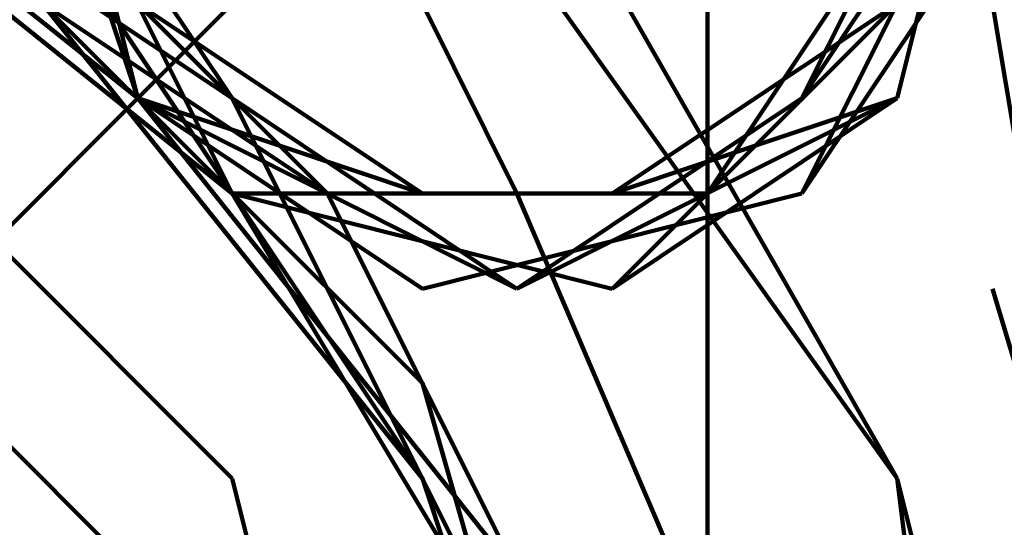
# Model space of a CAD drawing. Header units: inches. Extents: x -1901 to 7725, y 4299 to 7113.
# Tile 61 of 180: x 1450.61 to 1454.99, y 6325.79 to 6328.05. Entities that reach past the tile are written whole.
import ezdxf

# ---------------------------------------------------------------- set-up
doc = ezdxf.new("R2010")
doc.units = ezdxf.units.IN
doc.header["$MEASUREMENT"] = 0
doc.layers.add('at_Entity', color=7, linetype='Continuous')

msp = doc.modelspace()

# ---------------------------------------------------------------- linework, layer by layer
at = {"layer": 'at_Entity', "color": 7, "lineweight": 211}
for p, q in [((1453.6701, 6329.8101), (1453.6701, 6310.8046)), ((1453.6701, 6329.8101), (1453.6701, 6310.8046)), ((1451.1367, 6327.7004), (1449.0224, 6329.3909)), ((1451.1367, 6327.7004), (1449.0224, 6329.3909)), ((1451.1367, 6327.7004), (1449.0224, 6329.3909)), ((1451.1367, 6327.7004), (1449.0224, 6329.3909)), ((1451.1367, 6327.7004), (1449.0224, 6329.3909)), ((1451.1367, 6327.7004), (1449.0224, 6329.3909)), ((1451.1367, 6327.7004), (1449.0224, 6329.3909)), ((1451.1367, 6327.7004), (1449.0224, 6329.3909)), ((1451.1367, 6327.7004), (1449.0224, 6329.3909)), ((1451.1367, 6327.7004), (1449.0224, 6329.3909)), ((1451.1367, 6327.7004), (1449.0224, 6329.3909)), ((1451.1367, 6327.7004), (1449.0224, 6329.3909)), ((1451.1367, 6327.7004), (1449.0224, 6329.3909)), ((1451.5559, 6327.7004), (1449.0224, 6329.3909)), ((1451.5559, 6327.7004), (1449.0224, 6329.3909)), ((1451.1367, 6327.7004), (1449.0224, 6329.3909)), ((1451.1367, 6327.7004), (1449.0224, 6329.3909)), ((1451.1367, 6327.7004), (1449.0224, 6329.3909)), ((1451.1367, 6327.7004), (1449.0224, 6329.3909)), ((1451.1367, 6327.7004), (1449.0224, 6329.3909)), ((1451.1367, 6327.7004), (1449.0224, 6329.3909)), ((1451.1367, 6327.7004), (1449.0224, 6329.3909)), ((1451.1367, 6327.7004), (1449.0224, 6329.3909)), ((1451.1367, 6327.7004), (1449.0224, 6329.3909)), ((1451.1367, 6327.7004), (1449.0224, 6329.3909)), ((1451.1367, 6327.7004), (1449.0224, 6329.3909)), ((1451.1367, 6327.7004), (1449.0224, 6329.3909)), ((1451.1367, 6327.7004), (1449.0224, 6329.3909)), ((1451.1367, 6327.7004), (1449.0224, 6329.3909)), ((1451.1367, 6327.7004), (1449.0224, 6329.3909)), ((1451.1367, 6327.7004), (1449.0224, 6329.3909)), ((1451.1367, 6327.7004), (1449.0224, 6329.3909)), ((1451.1367, 6327.7004), (1449.0224, 6329.3909)), ((1451.1367, 6327.7004), (1449.0224, 6329.3909)), ((1451.1367, 6327.7004), (1449.0224, 6329.3909)), ((1451.1367, 6327.7004), (1449.0224, 6329.3909)), ((1451.1367, 6327.7004), (1449.0224, 6329.3909)), ((1451.1367, 6327.7004), (1449.0224, 6329.3909)), ((1450.7129, 6329.3909), (1451.1367, 6327.7004)), ((1450.7129, 6329.3909), (1451.1367, 6327.7004)), ((1450.7129, 6329.3909), (1451.1367, 6327.7004)), ((1450.7129, 6329.3909), (1451.1367, 6327.7004)), ((1450.7129, 6329.3909), (1451.1367, 6327.7004)), ((1450.7129, 6329.3909), (1451.1367, 6327.7004)), ((1450.7129, 6329.3909), (1451.1367, 6327.7004)), ((1450.7129, 6329.3909), (1451.1367, 6327.7004)), ((1450.7129, 6329.3909), (1451.1367, 6327.7004)), ((1450.7129, 6329.3909), (1451.1367, 6327.7004)), ((1450.7129, 6329.3909), (1451.1367, 6327.7004)), ((1450.7129, 6329.3909), (1451.1367, 6327.7004)), ((1450.7129, 6329.3909), (1451.1367, 6327.7004)), ((1450.7129, 6329.3909), (1451.1367, 6327.7004)), ((1450.7129, 6329.3909), (1451.1367, 6327.7004)), ((1450.7129, 6329.3909), (1451.1367, 6327.7004)), ((1450.7129, 6329.3909), (1451.1367, 6327.7004)), ((1450.7129, 6329.3909), (1451.1367, 6327.7004)), ((1450.7129, 6329.3909), (1451.1367, 6327.7004)), ((1450.7129, 6329.3909), (1451.1367, 6327.7004)), ((1450.7129, 6329.3909), (1451.1367, 6327.7004)), ((1450.7129, 6329.3909), (1451.1367, 6327.7004)), ((1450.7129, 6329.3909), (1451.1367, 6327.7004)), ((1450.7129, 6329.3909), (1451.1367, 6327.7004)), ((1450.7129, 6329.3909), (1451.1367, 6327.7004)), ((1450.7129, 6329.3909), (1451.1367, 6327.7004)), ((1450.7129, 6329.3909), (1451.1367, 6327.7004)), ((1450.7129, 6329.3909), (1451.1367, 6327.7004)), ((1450.7129, 6329.3909), (1451.1367, 6327.7004)), ((1450.7129, 6329.3909), (1451.1367, 6327.7004)), ((1450.7129, 6329.3909), (1451.1367, 6327.7004)), ((1450.7129, 6329.3909), (1451.1367, 6327.7004)), ((1450.7129, 6329.3909), (1451.1367, 6327.7004)), ((1450.7129, 6329.3909), (1451.1367, 6327.7004)), ((1450.7129, 6329.3909), (1451.1367, 6327.7004)), ((1450.7129, 6329.3909), (1451.1367, 6327.7004)), ((1454.0893, 6327.7004), (1454.9368, 6329.3909)), ((1454.0893, 6327.7004), (1454.9368, 6329.3909)), ((1454.0893, 6327.7004), (1454.9368, 6329.3909)), ((1454.0893, 6327.7004), (1454.9368, 6329.3909)), ((1454.0893, 6327.7004), (1454.9368, 6329.3909)), ((1454.0893, 6327.7004), (1454.9368, 6329.3909)), ((1454.0893, 6327.7004), (1454.9368, 6329.3909)), ((1454.0893, 6327.7004), (1454.9368, 6329.3909)), ((1454.0893, 6327.7004), (1454.9368, 6329.3909)), ((1454.0893, 6327.7004), (1454.9368, 6329.3909)), ((1454.5131, 6327.7004), (1454.9368, 6329.3909)), ((1454.5131, 6327.7004), (1454.9368, 6329.3909)), ((1454.5131, 6327.7004), (1454.9368, 6329.3909)), ((1454.5131, 6327.7004), (1454.9368, 6329.3909)), ((1454.5131, 6327.7004), (1454.9368, 6329.3909)), ((1454.5131, 6327.7004), (1454.9368, 6329.3909)), ((1454.5131, 6327.7004), (1454.9368, 6329.3909)), ((1454.5131, 6327.7004), (1454.9368, 6329.3909)), ((1454.5131, 6327.7004), (1454.9368, 6329.3909)), ((1454.5131, 6327.7004), (1454.9368, 6329.3909)), ((1454.5131, 6327.7004), (1454.9368, 6329.3909)), ((1454.5131, 6327.7004), (1454.9368, 6329.3909)), ((1454.5131, 6327.7004), (1454.9368, 6329.3909)), ((1454.5131, 6327.7004), (1454.9368, 6329.3909)), ((1454.5131, 6327.7004), (1454.9368, 6329.3909)), ((1454.5131, 6327.7004), (1454.9368, 6329.3909)), ((1454.5131, 6327.7004), (1454.9368, 6329.3909)), ((1454.5131, 6327.7004), (1454.9368, 6329.3909)), ((1454.5131, 6327.7004), (1454.9368, 6329.3909)), ((1454.5131, 6327.7004), (1454.9368, 6329.3909)), ((1454.5131, 6327.7004), (1454.9368, 6329.3909)), ((1454.5131, 6327.7004), (1454.9368, 6329.3909)), ((1454.5131, 6327.7004), (1454.9368, 6329.3909)), ((1454.5131, 6327.7004), (1454.9368, 6329.3909)), ((1454.5131, 6327.7004), (1454.9368, 6329.3909)), ((1454.5131, 6327.7004), (1454.9368, 6329.3909)), ((1454.5131, 6327.7004), (1454.9368, 6329.3909)), ((1454.5131, 6327.7004), (1454.9368, 6329.3909)), ((1454.5131, 6327.7004), (1454.9368, 6329.3909)), ((1454.5131, 6327.7004), (1454.9368, 6329.3909)), ((1454.5131, 6327.7004), (1454.9368, 6329.3909)), ((1454.5131, 6327.7004), (1454.9368, 6329.3909)), ((1454.5131, 6327.7004), (1454.9368, 6329.3909)), ((1454.5131, 6327.7004), (1454.9368, 6329.3909)), ((1454.5131, 6327.7004), (1454.9368, 6329.3909)), ((1454.5131, 6327.7004), (1454.9368, 6329.3909)), ((1454.5131, 6327.7004), (1454.9368, 6329.3909)), ((1454.5131, 6327.7004), (1454.9368, 6329.3909)), ((1454.5131, 6327.7004), (1454.9368, 6329.3909)), ((1454.5131, 6327.7004), (1454.9368, 6329.3909)), ((1454.5131, 6327.7004), (1454.9368, 6329.3909)), ((1454.5131, 6327.7004), (1454.9368, 6329.3909)), ((1454.5131, 6327.7004), (1454.9368, 6329.3909)), ((1454.5131, 6327.7004), (1454.9368, 6329.3909)), ((1454.5131, 6327.7004), (1454.9368, 6329.3909)), ((1454.5131, 6327.7004), (1454.9368, 6329.3909)), ((1454.5131, 6327.7004), (1454.9368, 6329.3909)), ((1454.5131, 6327.7004), (1454.9368, 6329.3909)), ((1454.5131, 6327.7004), (1454.9368, 6329.3909)), ((1454.5131, 6327.7004), (1454.9368, 6329.3909)), ((1454.5131, 6327.7004), (1454.9368, 6329.3909)), ((1454.5131, 6327.7004), (1454.9368, 6329.3909)), ((1454.5131, 6327.7004), (1454.9368, 6329.3909)), ((1454.5131, 6327.7004), (1454.9368, 6329.3909)), ((1454.5131, 6327.7004), (1454.9368, 6329.3909)), ((1454.5131, 6327.7004), (1454.9368, 6329.3909)), ((1454.5131, 6327.7004), (1454.9368, 6329.3909)), ((1454.5131, 6327.7004), (1454.9368, 6329.3909)), ((1454.5131, 6327.7004), (1454.9368, 6329.3909)), ((1454.5131, 6327.7004), (1454.9368, 6329.3909)), ((1454.5131, 6327.7004), (1454.9368, 6329.3909)), ((1454.5131, 6327.7004), (1454.9368, 6329.3909)), ((1454.5131, 6327.7004), (1454.9368, 6329.3909)), ((1454.5131, 6327.7004), (1454.9368, 6329.3909)), ((1454.5131, 6327.7004), (1454.9368, 6329.3909)), ((1454.5131, 6327.7004), (1454.9368, 6329.3909)), ((1454.5131, 6327.7004), (1454.9368, 6329.3909)), ((1454.5131, 6327.7004), (1454.9368, 6329.3909)), ((1454.5131, 6327.7004), (1454.9368, 6329.3909)), ((1454.5131, 6327.7004), (1454.9368, 6329.3909)), ((1454.5131, 6327.7004), (1454.9368, 6329.3909)), ((1454.5131, 6327.7004), (1454.9368, 6329.3909)), ((1454.5131, 6327.7004), (1454.9368, 6329.3909)), ((1454.5131, 6327.7004), (1454.9368, 6329.3909)), ((1454.5131, 6327.7004), (1454.9368, 6329.3909)), ((1454.5131, 6327.7004), (1454.9368, 6329.3909)), ((1454.5131, 6327.7004), (1454.9368, 6329.3909)), ((1454.5131, 6327.7004), (1454.9368, 6329.3909)), ((1454.5131, 6327.7004), (1454.9368, 6329.3909)), ((1454.5131, 6327.7004), (1454.9368, 6329.3909)), ((1451.5559, 6327.2766), (1449.4462, 6328.9671)), ((1451.9796, 6327.2766), (1449.4462, 6328.9671)), ((1450.7129, 6328.9671), (1451.5559, 6327.2766)), ((1450.7129, 6328.9671), (1451.5559, 6327.7004)), ((1450.7129, 6328.9671), (1451.5559, 6327.7004)), ((1450.7129, 6328.9671), (1451.5559, 6327.7004)), ((1450.7129, 6328.9671), (1451.5559, 6327.2766)), ((1450.7129, 6328.9671), (1451.5559, 6327.2766)), ((1450.7129, 6328.9671), (1451.5559, 6327.7004)), ((1450.7129, 6328.9671), (1451.5559, 6327.7004)), ((1450.7129, 6328.9671), (1451.5559, 6327.2766)), ((1450.7129, 6328.9671), (1451.5559, 6327.7004)), ((1450.7129, 6328.9671), (1451.5559, 6327.7004)), ((1450.7129, 6328.9671), (1451.5559, 6327.7004)), ((1450.7129, 6328.9671), (1451.5559, 6327.7004)), ((1450.7129, 6328.9671), (1451.5559, 6327.2766)), ((1450.7129, 6328.9671), (1451.5559, 6327.7004)), ((1450.7129, 6328.9671), (1451.5559, 6327.2766)), ((1450.7129, 6328.9671), (1451.5559, 6327.7004)), ((1450.7129, 6328.9671), (1451.5559, 6327.2766)), ((1450.7129, 6328.9671), (1451.5559, 6327.7004)), ((1450.7129, 6328.9671), (1451.5559, 6327.7004)), ((1450.7129, 6328.9671), (1451.5559, 6327.7004)), ((1450.7129, 6328.9671), (1451.5559, 6327.7004)), ((1450.7129, 6328.9671), (1451.5559, 6327.7004)), ((1450.7129, 6328.9671), (1451.5559, 6327.7004)), ((1450.7129, 6328.9671), (1451.5559, 6327.2766)), ((1450.7129, 6328.9671), (1451.5559, 6327.7004)), ((1450.7129, 6328.9671), (1451.5559, 6327.2766)), ((1450.7129, 6328.9671), (1451.5559, 6327.2766)), ((1450.7129, 6328.9671), (1451.5559, 6327.2766)), ((1450.7129, 6328.9671), (1451.5559, 6327.7004)), ((1450.7129, 6328.9671), (1451.5559, 6327.2766)), ((1450.7129, 6328.9671), (1451.5559, 6327.2766)), ((1450.7129, 6328.9671), (1451.5559, 6327.7004)), ((1450.7129, 6328.9671), (1451.5559, 6327.7004)), ((1450.7129, 6328.9671), (1451.5559, 6327.7004)), ((1450.7129, 6328.9671), (1451.5559, 6327.7004)), ((1450.7129, 6328.9671), (1451.5559, 6327.7004)), ((1450.7129, 6328.9671), (1451.5559, 6327.7004)), ((1450.7129, 6328.9671), (1451.5559, 6327.7004)), ((1450.7129, 6328.9671), (1451.5559, 6327.7004)), ((1450.7129, 6328.9671), (1451.5559, 6327.7004)), ((1450.7129, 6328.9671), (1451.5559, 6327.7004)), ((1450.7129, 6328.9671), (1451.5559, 6327.2766)), ((1450.7129, 6328.9671), (1451.5559, 6327.7004)), ((1450.7129, 6328.9671), (1451.5559, 6327.2766)), ((1450.7129, 6328.9671), (1451.5559, 6327.2766)), ((1450.7129, 6328.9671), (1451.5559, 6327.7004)), ((1450.7129, 6328.9671), (1451.5559, 6327.7004)), ((1450.7129, 6328.9671), (1451.5559, 6327.7004)), ((1450.7129, 6328.9671), (1451.5559, 6327.7004)), ((1450.7129, 6328.9671), (1451.5559, 6327.7004)), ((1450.7129, 6328.9671), (1451.5559, 6327.2766)), ((1450.7129, 6328.9671), (1451.5559, 6327.7004)), ((1450.7129, 6328.9671), (1451.5559, 6327.2766)), ((1450.7129, 6328.9671), (1451.5559, 6327.2766)), ((1450.7129, 6328.9671), (1451.5559, 6327.7004)), ((1450.7129, 6328.9671), (1451.1367, 6327.7004)), ((1450.7129, 6328.9671), (1451.1367, 6327.7004)), ((1450.7129, 6328.9671), (1451.1367, 6327.7004)), ((1450.7129, 6328.9671), (1451.1367, 6327.7004)), ((1450.7129, 6328.9671), (1451.1367, 6327.7004)), ((1450.7129, 6328.9671), (1451.5559, 6327.7004)), ((1450.7129, 6328.9671), (1451.5559, 6327.7004)), ((1450.7129, 6328.9671), (1451.5559, 6327.2766)), ((1450.7129, 6328.9671), (1451.5559, 6327.2766)), ((1450.7129, 6328.9671), (1451.1367, 6327.7004)), ((1450.7129, 6328.9671), (1451.5559, 6327.2766)), ((1450.7129, 6328.9671), (1451.5559, 6327.7004)), ((1450.7129, 6328.9671), (1451.5559, 6327.7004)), ((1450.7129, 6328.9671), (1451.5559, 6327.7004)), ((1450.7129, 6328.9671), (1451.5559, 6327.7004)), ((1450.7129, 6328.9671), (1451.1367, 6327.7004)), ((1450.7129, 6328.9671), (1451.5559, 6327.2766)), ((1450.7129, 6328.9671), (1451.5559, 6327.2766)), ((1450.7129, 6328.9671), (1451.5559, 6327.2766)), ((1450.7129, 6328.9671), (1451.5559, 6327.7004)), ((1450.7129, 6328.9671), (1451.5559, 6327.7004)), ((1450.7129, 6328.9671), (1451.5559, 6327.7004)), ((1450.7129, 6328.9671), (1451.5559, 6327.7004)), ((1450.7129, 6328.9671), (1451.5559, 6327.2766)), ((1450.7129, 6328.9671), (1451.5559, 6327.7004)), ((1450.7129, 6328.9671), (1451.5559, 6327.2766)), ((1450.7129, 6328.9671), (1451.5559, 6327.7004)), ((1450.7129, 6328.9671), (1451.5559, 6327.2766)), ((1450.7129, 6328.9671), (1451.5559, 6327.2766)), ((1450.7129, 6328.9671), (1451.5559, 6327.7004)), ((1450.7129, 6328.9671), (1451.1367, 6327.7004)), ((1450.7129, 6328.9671), (1451.5559, 6327.7004)), ((1450.7129, 6328.9671), (1451.5559, 6327.7004)), ((1450.7129, 6328.9671), (1451.5559, 6327.2766)), ((1450.7129, 6328.9671), (1451.5559, 6327.7004)), ((1450.7129, 6328.9671), (1451.5559, 6327.2766)), ((1450.7129, 6328.9671), (1451.5559, 6327.7004)), ((1450.7129, 6328.9671), (1451.5559, 6327.7004)), ((1450.7129, 6328.9671), (1451.5559, 6327.7004)), ((1450.7129, 6328.9671), (1451.1367, 6327.7004)), ((1450.7129, 6328.9671), (1451.1367, 6327.7004)), ((1450.7129, 6328.9671), (1451.5559, 6327.2766)), ((1450.7129, 6328.9671), (1451.5559, 6327.7004)), ((1450.7129, 6328.9671), (1451.5559, 6327.2766)), ((1450.7129, 6328.9671), (1451.5559, 6327.7004)), ((1450.7129, 6328.9671), (1451.5559, 6327.7004)), ((1450.7129, 6328.9671), (1451.5559, 6327.2766)), ((1450.7129, 6328.9671), (1451.5559, 6327.2766)), ((1450.7129, 6328.9671), (1451.5559, 6327.7004)), ((1450.7129, 6328.9671), (1451.5559, 6327.7004)), ((1450.7129, 6328.9671), (1451.5559, 6327.2766)), ((1450.7129, 6328.9671), (1451.5559, 6327.7004)), ((1450.7129, 6328.9671), (1451.5559, 6327.7004)), ((1450.7129, 6328.9671), (1451.5559, 6327.7004)), ((1450.7129, 6328.9671), (1451.5559, 6327.7004)), ((1450.7129, 6328.9671), (1451.5559, 6327.7004)), ((1450.7129, 6328.9671), (1451.5559, 6327.2766)), ((1450.7129, 6328.9671), (1451.5559, 6327.7004)), ((1450.7129, 6328.9671), (1451.5559, 6327.2766)), ((1450.7129, 6328.9671), (1451.5559, 6327.7004)), ((1450.7129, 6328.9671), (1451.1367, 6327.7004)), ((1450.7129, 6328.9671), (1451.5559, 6327.7004)), ((1450.7129, 6328.9671), (1451.5559, 6327.7004)), ((1450.7129, 6328.9671), (1451.5559, 6327.7004)), ((1450.7129, 6328.9671), (1451.5559, 6327.2766)), ((1450.7129, 6328.9671), (1451.5559, 6327.7004)), ((1450.7129, 6328.9671), (1451.5559, 6327.2766)), ((1450.7129, 6328.9671), (1451.5559, 6327.2766)), ((1450.7129, 6328.9671), (1451.5559, 6327.7004)), ((1450.7129, 6328.9671), (1451.5559, 6327.7004)), ((1454.5131, 6326.0099), (1452.4034, 6328.9671)), ((1454.5131, 6326.0099), (1452.8226, 6328.9671)), ((1454.0893, 6327.2766), (1454.9368, 6328.9671)), ((1454.0893, 6327.7004), (1454.9368, 6328.9671)), ((1454.0893, 6327.7004), (1454.9368, 6328.9671)), ((1454.0893, 6327.7004), (1454.9368, 6328.9671)), ((1454.0893, 6327.7004), (1454.9368, 6328.9671)), ((1454.0893, 6327.7004), (1454.9368, 6328.9671)), ((1454.0893, 6327.7004), (1454.9368, 6328.9671)), ((1454.0893, 6327.7004), (1454.9368, 6328.9671)), ((1454.0893, 6327.7004), (1454.9368, 6328.9671)), ((1454.0893, 6327.7004), (1454.9368, 6328.9671)), ((1454.0893, 6327.7004), (1454.9368, 6328.9671)), ((1454.0893, 6327.7004), (1454.9368, 6328.9671)), ((1454.0893, 6327.7004), (1454.9368, 6328.9671)), ((1454.0893, 6327.7004), (1454.9368, 6328.9671)), ((1454.0893, 6327.7004), (1454.9368, 6328.9671)), ((1454.0893, 6327.7004), (1454.9368, 6328.9671)), ((1454.0893, 6327.7004), (1454.9368, 6328.9671)), ((1454.0893, 6327.7004), (1454.9368, 6328.9671)), ((1454.0893, 6327.7004), (1454.9368, 6328.9671)), ((1454.0893, 6327.7004), (1454.9368, 6328.9671)), ((1452.4034, 6326.4337), (1450.2891, 6328.5433)), ((1452.4034, 6326.4337), (1450.2891, 6328.5433)), ((1452.4034, 6326.0099), (1450.7129, 6328.5433)), ((1452.4034, 6326.0099), (1450.7129, 6328.5433)), ((1450.7129, 6328.5433), (1451.5559, 6327.2766)), ((1450.7129, 6328.5433), (1451.9796, 6327.2766)), ((1450.7129, 6328.5433), (1451.9796, 6327.2766)), ((1450.7129, 6328.5433), (1451.5559, 6327.2766)), ((1450.7129, 6328.5433), (1451.9796, 6327.2766)), ((1450.7129, 6328.5433), (1451.9796, 6327.2766)), ((1450.7129, 6328.5433), (1451.9796, 6327.2766)), ((1450.7129, 6328.5433), (1451.9796, 6327.2766)), ((1450.7129, 6328.5433), (1451.5559, 6327.2766)), ((1450.7129, 6328.5433), (1451.9796, 6327.2766)), ((1450.7129, 6328.5433), (1451.9796, 6327.2766)), ((1450.7129, 6328.5433), (1451.9796, 6327.2766)), ((1450.7129, 6328.5433), (1451.9796, 6327.2766)), ((1450.7129, 6328.5433), (1451.9796, 6327.2766)), ((1450.7129, 6328.5433), (1451.9796, 6327.2766)), ((1450.7129, 6328.5433), (1451.9796, 6327.2766)), ((1450.7129, 6328.5433), (1451.9796, 6327.2766)), ((1453.6701, 6327.2766), (1454.5131, 6328.5433)), ((1453.6701, 6327.2766), (1454.5131, 6328.5433)), ((1453.6701, 6327.2766), (1454.5131, 6328.5433)), ((1453.6701, 6327.2766), (1454.5131, 6328.5433)), ((1453.6701, 6327.2766), (1454.5131, 6328.5433)), ((1453.6701, 6327.2766), (1454.5131, 6328.5433)), ((1453.6701, 6327.2766), (1454.5131, 6328.5433)), ((1454.0893, 6327.2766), (1454.9368, 6328.5433)), ((1454.0893, 6327.2766), (1454.9368, 6328.5433)), ((1454.0893, 6327.2766), (1454.9368, 6328.5433)), ((1454.0893, 6327.2766), (1454.9368, 6328.5433)), ((1454.0893, 6327.2766), (1454.9368, 6328.5433)), ((1454.0893, 6327.2766), (1454.9368, 6328.5433)), ((1454.0893, 6327.2766), (1454.9368, 6328.5433)), ((1454.0893, 6327.2766), (1454.9368, 6328.5433)), ((1454.0893, 6327.2766), (1454.9368, 6328.5433)), ((1454.0893, 6327.2766), (1454.9368, 6328.5433)), ((1454.0893, 6327.2766), (1454.9368, 6328.5433)), ((1454.0893, 6327.2766), (1454.9368, 6328.5433)), ((1454.0893, 6327.2766), (1454.9368, 6328.5433)), ((1454.0893, 6327.2766), (1454.9368, 6328.5433)), ((1454.0893, 6327.2766), (1454.9368, 6328.5433)), ((1454.0893, 6327.2766), (1454.9368, 6328.5433)), ((1454.0893, 6327.2766), (1454.9368, 6328.5433)), ((1454.0893, 6327.2766), (1454.9368, 6328.5433)), ((1454.0893, 6327.2766), (1454.9368, 6328.5433)), ((1451.5559, 6326.0099), (1449.4462, 6328.1196)), ((1452.4034, 6326.0099), (1450.7129, 6328.1196)), ((1452.4034, 6326.0099), (1450.7129, 6328.1196)), ((1451.5559, 6328.1196), (1451.1367, 6327.7004)), ((1451.1367, 6328.1196), (1451.9796, 6327.2766)), ((1451.1367, 6328.1196), (1451.9796, 6327.2766)), ((1451.1367, 6328.1196), (1451.9796, 6327.2766)), ((1451.1367, 6328.1196), (1451.9796, 6327.2766)), ((1451.1367, 6328.1196), (1451.9796, 6327.2766)), ((1451.1367, 6328.1196), (1451.9796, 6327.2766)), ((1451.1367, 6328.1196), (1451.9796, 6327.2766)), ((1451.1367, 6328.1196), (1451.9796, 6327.2766)), ((1451.1367, 6328.1196), (1451.9796, 6327.2766)), ((1451.1367, 6328.1196), (1451.9796, 6327.2766)), ((1451.1367, 6328.1196), (1451.9796, 6327.2766)), ((1451.1367, 6328.1196), (1451.9796, 6327.2766)), ((1451.1367, 6328.1196), (1451.9796, 6327.2766)), ((1451.1367, 6328.1196), (1451.9796, 6327.2766)), ((1451.1367, 6328.1196), (1451.9796, 6327.2766)), ((1451.1367, 6328.1196), (1452.4034, 6327.2766)), ((1451.1367, 6328.1196), (1451.9796, 6327.2766)), ((1451.1367, 6328.1196), (1451.9796, 6327.2766)), ((1451.1367, 6328.1196), (1451.9796, 6327.2766)), ((1452.8226, 6327.2766), (1452.4034, 6328.1196)), ((1453.2464, 6327.2766), (1454.5131, 6328.1196)), ((1453.2464, 6327.2766), (1454.5131, 6328.1196)), ((1453.2464, 6327.2766), (1454.5131, 6328.1196)), ((1453.2464, 6327.2766), (1454.5131, 6328.1196)), ((1453.2464, 6327.2766), (1454.5131, 6328.1196)), ((1453.2464, 6327.2766), (1454.5131, 6328.1196)), ((1453.2464, 6327.2766), (1454.5131, 6328.1196)), ((1453.2464, 6327.2766), (1454.5131, 6328.1196)), ((1453.2464, 6327.2766), (1454.5131, 6328.1196)), ((1453.2464, 6327.2766), (1454.5131, 6328.1196)), ((1453.2464, 6327.2766), (1454.5131, 6328.1196)), ((1453.2464, 6327.2766), (1454.5131, 6328.1196)), ((1453.2464, 6327.2766), (1454.5131, 6328.1196)), ((1453.2464, 6327.2766), (1454.5131, 6328.1196)), ((1453.2464, 6326.8529), (1454.5131, 6328.1196)), ((1453.2464, 6327.2766), (1454.5131, 6328.1196)), ((1453.2464, 6327.2766), (1454.5131, 6328.1196)), ((1453.2464, 6327.2766), (1454.5131, 6328.1196)), ((1453.2464, 6327.2766), (1454.5131, 6328.1196)), ((1453.2464, 6327.2766), (1454.5131, 6328.1196)), ((1453.2464, 6327.2766), (1454.5131, 6328.1196)), ((1453.2464, 6327.2766), (1454.5131, 6328.1196)), ((1453.2464, 6327.2766), (1454.5131, 6328.1196)), ((1453.2464, 6327.2766), (1454.5131, 6328.1196)), ((1453.2464, 6327.2766), (1454.5131, 6328.1196)), ((1453.2464, 6327.2766), (1454.5131, 6328.1196)), ((1453.2464, 6327.2766), (1454.5131, 6328.1196)), ((1453.2464, 6327.2766), (1454.5131, 6328.1196)), ((1453.2464, 6327.2766), (1454.5131, 6328.1196)), ((1453.2464, 6327.2766), (1454.5131, 6328.1196)), ((1453.2464, 6327.2766), (1454.5131, 6328.1196)), ((1453.2464, 6327.2766), (1454.5131, 6328.1196)), ((1453.2464, 6327.2766), (1454.5131, 6328.1196)), ((1453.2464, 6327.2766), (1454.5131, 6328.1196)), ((1453.2464, 6327.2766), (1454.5131, 6328.1196)), ((1453.2464, 6327.2766), (1454.5131, 6328.1196)), ((1453.2464, 6327.2766), (1454.5131, 6328.1196)), ((1453.2464, 6327.2766), (1454.5131, 6328.1196)), ((1453.2464, 6327.2766), (1454.5131, 6328.1196)), ((1453.2464, 6327.2766), (1454.5131, 6328.1196)), ((1453.2464, 6327.2766), (1454.5131, 6328.1196)), ((1453.2464, 6327.2766), (1454.5131, 6328.1196)), ((1453.2464, 6327.2766), (1454.5131, 6328.1196)), ((1453.6701, 6327.2766), (1454.5131, 6328.1196)), ((1453.6701, 6327.2766), (1454.5131, 6328.1196)), ((1453.6701, 6327.2766), (1454.5131, 6328.1196)), ((1453.6701, 6327.2766), (1454.5131, 6328.1196)), ((1453.6701, 6327.2766), (1454.5131, 6328.1196)), ((1453.6701, 6327.2766), (1454.5131, 6328.1196)), ((1453.6701, 6327.2766), (1454.5131, 6328.1196)), ((1453.6701, 6327.2766), (1454.5131, 6328.1196)), ((1453.6701, 6327.2766), (1454.5131, 6328.1196)), ((1453.6701, 6327.2766), (1454.5131, 6328.1196)), ((1453.6701, 6327.2766), (1454.5131, 6328.1196)), ((1453.6701, 6327.2766), (1454.5131, 6328.1196)), ((1453.6701, 6327.2766), (1454.5131, 6328.1196)), ((1453.6701, 6327.2766), (1454.5131, 6328.1196)), ((1453.6701, 6327.2766), (1454.5131, 6328.1196)), ((1453.6701, 6327.2766), (1454.5131, 6328.1196)), ((1453.6701, 6327.2766), (1454.5131, 6328.1196)), ((1453.6701, 6327.2766), (1454.5131, 6328.1196)), ((1453.6701, 6327.2766), (1454.5131, 6328.1196)), ((1454.9368, 6328.1196), (1455.3606, 6325.5861)), ((1451.1367, 6325.5861), (1449.0224, 6327.7004)), ((1451.1367, 6327.7004), (1449.8699, 6326.4337)), ((1452.8226, 6325.5861), (1451.1367, 6327.7004)), ((1452.8226, 6325.5861), (1451.1367, 6327.7004)), ((1452.8226, 6325.5861), (1451.1367, 6327.7004)), ((1451.1367, 6327.7004), (1452.8226, 6326.8529)), ((1452.8226, 6325.5861), (1451.1367, 6327.7004)), ((1452.8226, 6325.5861), (1451.1367, 6327.7004)), ((1452.8226, 6325.5861), (1451.1367, 6327.7004)), ((1452.8226, 6325.5861), (1451.1367, 6327.7004)), ((1452.8226, 6325.5861), (1451.1367, 6327.7004)), ((1452.8226, 6325.5861), (1451.1367, 6327.7004)), ((1452.8226, 6325.5861), (1451.1367, 6327.7004)), ((1452.8226, 6325.5861), (1451.1367, 6327.7004)), ((1452.8226, 6325.5861), (1451.1367, 6327.7004)), ((1452.8226, 6325.5861), (1451.1367, 6327.7004)), ((1452.8226, 6325.5861), (1451.1367, 6327.7004)), ((1452.8226, 6325.5861), (1451.1367, 6327.7004)), ((1452.8226, 6325.5861), (1451.1367, 6327.7004)), ((1452.8226, 6325.5861), (1451.1367, 6327.7004)), ((1452.8226, 6325.5861), (1451.1367, 6327.7004)), ((1452.8226, 6325.5861), (1451.1367, 6327.7004)), ((1452.8226, 6325.5861), (1451.1367, 6327.7004)), ((1452.8226, 6325.5861), (1451.1367, 6327.7004)), ((1452.8226, 6325.5861), (1451.1367, 6327.7004)), ((1452.8226, 6325.5861), (1451.1367, 6327.7004)), ((1452.8226, 6325.5861), (1451.1367, 6327.7004)), ((1452.8226, 6325.5861), (1451.1367, 6327.7004)), ((1452.8226, 6325.5861), (1451.1367, 6327.7004)), ((1452.8226, 6325.5861), (1451.1367, 6327.7004)), ((1452.8226, 6325.5861), (1451.1367, 6327.7004)), ((1452.8226, 6325.5861), (1451.1367, 6327.7004)), ((1452.8226, 6325.5861), (1451.1367, 6327.7004)), ((1452.8226, 6325.5861), (1451.1367, 6327.7004)), ((1452.8226, 6325.5861), (1451.1367, 6327.7004)), ((1452.8226, 6325.5861), (1451.1367, 6327.7004)), ((1452.8226, 6325.5861), (1451.1367, 6327.7004)), ((1452.8226, 6325.5861), (1451.1367, 6327.7004)), ((1452.8226, 6325.5861), (1451.1367, 6327.7004)), ((1451.1367, 6327.7004), (1452.8226, 6326.8529)), ((1451.1367, 6327.7004), (1452.4034, 6326.8529)), ((1451.1367, 6327.7004), (1452.8226, 6326.8529)), ((1451.1367, 6327.7004), (1452.8226, 6326.8529)), ((1451.1367, 6327.7004), (1452.8226, 6326.8529)), ((1451.1367, 6327.7004), (1452.8226, 6326.8529)), ((1451.1367, 6327.7004), (1452.8226, 6326.8529)), ((1451.1367, 6327.7004), (1452.4034, 6326.8529)), ((1451.1367, 6327.7004), (1452.8226, 6326.8529)), ((1451.1367, 6327.7004), (1452.8226, 6326.8529)), ((1451.1367, 6327.7004), (1452.4034, 6326.8529)), ((1451.1367, 6327.7004), (1452.4034, 6326.8529)), ((1451.1367, 6327.7004), (1452.4034, 6326.8529)), ((1451.1367, 6327.7004), (1452.4034, 6326.8529)), ((1451.1367, 6327.7004), (1452.4034, 6326.8529)), ((1451.1367, 6327.7004), (1452.4034, 6326.8529)), ((1451.1367, 6327.7004), (1452.4034, 6326.8529)), ((1451.1367, 6327.7004), (1452.4034, 6326.8529)), ((1451.1367, 6327.7004), (1452.4034, 6326.8529)), ((1451.1367, 6327.7004), (1452.4034, 6326.8529)), ((1451.1367, 6327.7004), (1452.8226, 6326.8529)), ((1451.1367, 6327.7004), (1452.8226, 6326.8529)), ((1451.1367, 6327.7004), (1452.8226, 6326.8529)), ((1451.1367, 6327.7004), (1452.8226, 6326.8529)), ((1451.1367, 6327.7004), (1452.8226, 6326.8529)), ((1451.1367, 6327.7004), (1452.8226, 6326.8529)), ((1451.1367, 6327.7004), (1452.4034, 6326.8529)), ((1451.1367, 6327.7004), (1452.4034, 6326.8529)), ((1451.1367, 6327.7004), (1452.4034, 6326.8529)), ((1451.1367, 6327.7004), (1452.8226, 6326.8529)), ((1451.1367, 6327.7004), (1452.8226, 6326.8529)), ((1451.1367, 6327.7004), (1452.4034, 6326.8529)), ((1451.1367, 6327.7004), (1452.4034, 6326.8529)), ((1451.1367, 6327.7004), (1452.4034, 6326.8529)), ((1451.1367, 6327.7004), (1452.4034, 6326.8529)), ((1451.1367, 6327.7004), (1452.8226, 6326.8529)), ((1451.1367, 6327.7004), (1452.4034, 6327.2766)), ((1451.1367, 6327.7004), (1452.8226, 6326.8529)), ((1451.1367, 6327.7004), (1452.8226, 6326.8529)), ((1451.1367, 6327.7004), (1452.4034, 6327.2766)), ((1451.1367, 6327.7004), (1452.8226, 6326.8529)), ((1451.1367, 6327.7004), (1452.4034, 6326.8529)), ((1451.1367, 6327.7004), (1452.8226, 6326.8529)), ((1451.1367, 6327.7004), (1452.8226, 6326.8529)), ((1451.1367, 6327.7004), (1452.8226, 6326.8529)), ((1451.1367, 6327.7004), (1452.8226, 6326.8529)), ((1451.5559, 6327.7004), (1452.8226, 6326.8529)), ((1451.5559, 6327.7004), (1452.8226, 6326.8529)), ((1451.5559, 6327.7004), (1452.8226, 6326.8529)), ((1451.5559, 6327.7004), (1452.8226, 6326.8529)), ((1451.5559, 6327.7004), (1452.8226, 6326.8529)), ((1452.8226, 6325.1669), (1451.5559, 6327.7004)), ((1452.8226, 6325.1669), (1451.5559, 6327.7004)), ((1451.5559, 6327.7004), (1452.8226, 6326.8529)), ((1451.5559, 6327.7004), (1452.8226, 6326.8529)), ((1451.5559, 6327.7004), (1452.8226, 6326.8529)), ((1451.5559, 6327.7004), (1452.8226, 6326.8529)), ((1451.5559, 6327.7004), (1452.8226, 6326.8529)), ((1451.5559, 6327.7004), (1452.8226, 6326.8529)), ((1451.5559, 6327.7004), (1452.8226, 6326.8529)), ((1451.5559, 6327.7004), (1452.8226, 6326.8529)), ((1451.5559, 6327.7004), (1452.8226, 6326.8529)), ((1451.5559, 6327.7004), (1452.8226, 6326.8529)), ((1451.5559, 6327.7004), (1452.8226, 6326.8529)), ((1451.5559, 6327.7004), (1452.8226, 6326.8529)), ((1451.5559, 6327.7004), (1452.8226, 6326.8529)), ((1451.5559, 6327.7004), (1452.8226, 6326.8529)), ((1451.5559, 6327.7004), (1452.8226, 6326.8529)), ((1451.5559, 6327.7004), (1452.8226, 6326.8529)), ((1451.5559, 6327.7004), (1452.8226, 6326.8529)), ((1451.5559, 6327.7004), (1452.8226, 6326.8529)), ((1451.5559, 6327.7004), (1452.8226, 6326.8529)), ((1451.5559, 6327.7004), (1452.8226, 6326.8529)), ((1451.5559, 6327.7004), (1452.8226, 6326.8529)), ((1451.5559, 6327.7004), (1452.8226, 6326.8529)), ((1451.5559, 6327.7004), (1452.8226, 6326.8529)), ((1451.5559, 6327.7004), (1452.8226, 6326.8529)), ((1451.5559, 6327.7004), (1452.8226, 6326.8529)), ((1451.5559, 6327.7004), (1452.8226, 6326.8529)), ((1451.5559, 6327.7004), (1452.8226, 6326.8529)), ((1451.5559, 6327.7004), (1452.8226, 6326.8529)), ((1451.5559, 6327.7004), (1452.8226, 6326.8529)), ((1451.5559, 6327.7004), (1452.8226, 6326.8529)), ((1451.5559, 6327.7004), (1452.8226, 6326.8529)), ((1451.5559, 6327.7004), (1452.8226, 6326.8529)), ((1451.5559, 6327.7004), (1452.8226, 6326.8529)), ((1451.5559, 6327.7004), (1452.8226, 6326.8529)), ((1451.5559, 6327.7004), (1452.8226, 6326.8529)), ((1451.5559, 6327.7004), (1452.8226, 6326.8529)), ((1451.5559, 6327.7004), (1452.8226, 6326.8529)), ((1451.5559, 6327.7004), (1452.8226, 6326.8529)), ((1451.5559, 6327.7004), (1452.8226, 6326.8529)), ((1451.5559, 6327.7004), (1452.8226, 6326.8529)), ((1451.5559, 6327.7004), (1452.8226, 6326.8529)), ((1451.5559, 6327.7004), (1452.8226, 6326.8529)), ((1451.5559, 6327.7004), (1452.8226, 6326.8529)), ((1451.5559, 6327.7004), (1452.8226, 6326.8529)), ((1451.5559, 6327.7004), (1452.8226, 6326.8529)), ((1451.5559, 6327.7004), (1452.8226, 6326.8529)), ((1451.5559, 6327.7004), (1452.8226, 6326.8529)), ((1451.5559, 6327.7004), (1452.8226, 6326.8529)), ((1451.5559, 6327.7004), (1452.8226, 6326.8529)), ((1451.5559, 6327.7004), (1452.8226, 6326.8529)), ((1451.5559, 6327.7004), (1452.8226, 6326.8529)), ((1451.5559, 6327.7004), (1452.8226, 6326.8529)), ((1451.5559, 6327.7004), (1452.8226, 6326.8529)), ((1451.5559, 6327.7004), (1452.8226, 6326.8529)), ((1451.5559, 6327.7004), (1452.8226, 6326.8529)), ((1451.5559, 6327.7004), (1452.8226, 6326.8529)), ((1451.5559, 6327.7004), (1452.8226, 6326.8529)), ((1451.5559, 6327.7004), (1452.8226, 6326.8529)), ((1451.5559, 6327.7004), (1452.8226, 6326.8529)), ((1451.5559, 6327.7004), (1452.8226, 6326.8529)), ((1451.5559, 6327.7004), (1452.8226, 6326.8529)), ((1451.5559, 6327.7004), (1452.8226, 6326.8529)), ((1451.5559, 6327.7004), (1452.8226, 6326.8529)), ((1451.5559, 6327.7004), (1452.8226, 6326.8529)), ((1451.5559, 6327.7004), (1452.8226, 6326.8529)), ((1451.5559, 6327.7004), (1452.8226, 6326.8529)), ((1451.5559, 6327.7004), (1452.8226, 6326.8529)), ((1451.5559, 6327.7004), (1452.8226, 6326.8529)), ((1451.5559, 6327.7004), (1452.8226, 6326.8529)), ((1452.8226, 6326.8529), (1454.5131, 6327.7004)), ((1452.8226, 6326.8529), (1454.0893, 6327.7004)), ((1452.8226, 6326.8529), (1454.5131, 6327.7004)), ((1452.8226, 6326.8529), (1454.5131, 6327.7004)), ((1452.8226, 6326.8529), (1454.5131, 6327.7004)), ((1452.8226, 6326.8529), (1454.5131, 6327.7004)), ((1452.8226, 6326.8529), (1454.0893, 6327.7004)), ((1452.8226, 6326.8529), (1454.5131, 6327.7004)), ((1452.8226, 6326.8529), (1454.5131, 6327.7004)), ((1452.8226, 6326.8529), (1454.5131, 6327.7004)), ((1452.8226, 6326.8529), (1454.5131, 6327.7004)), ((1452.8226, 6326.8529), (1454.5131, 6327.7004)), ((1452.8226, 6326.8529), (1454.5131, 6327.7004)), ((1452.8226, 6326.8529), (1454.5131, 6327.7004)), ((1452.8226, 6326.8529), (1454.0893, 6327.7004)), ((1452.8226, 6326.8529), (1454.0893, 6327.7004)), ((1452.8226, 6326.8529), (1454.0893, 6327.7004)), ((1452.8226, 6326.8529), (1454.0893, 6327.7004)), ((1452.8226, 6326.8529), (1454.5131, 6327.7004)), ((1452.8226, 6326.8529), (1454.5131, 6327.7004)), ((1452.8226, 6326.8529), (1454.5131, 6327.7004)), ((1452.8226, 6326.8529), (1454.5131, 6327.7004)), ((1452.8226, 6326.8529), (1454.5131, 6327.7004)), ((1452.8226, 6326.8529), (1454.0893, 6327.7004)), ((1452.8226, 6326.8529), (1454.0893, 6327.7004)), ((1452.8226, 6326.8529), (1454.5131, 6327.7004)), ((1452.8226, 6326.8529), (1454.5131, 6327.7004)), ((1452.8226, 6326.8529), (1454.5131, 6327.7004)), ((1452.8226, 6326.8529), (1454.5131, 6327.7004)), ((1452.8226, 6326.8529), (1454.5131, 6327.7004)), ((1452.8226, 6326.8529), (1454.5131, 6327.7004)), ((1452.8226, 6326.8529), (1454.5131, 6327.7004)), ((1452.8226, 6326.8529), (1454.5131, 6327.7004)), ((1452.8226, 6326.8529), (1454.5131, 6327.7004)), ((1452.8226, 6326.8529), (1454.5131, 6327.7004)), ((1452.8226, 6326.8529), (1454.5131, 6327.7004)), ((1452.8226, 6326.8529), (1454.5131, 6327.7004)), ((1452.8226, 6326.8529), (1454.0893, 6327.7004)), ((1452.8226, 6326.8529), (1454.5131, 6327.7004)), ((1452.8226, 6326.8529), (1454.5131, 6327.7004)), ((1452.8226, 6326.8529), (1454.0893, 6327.7004)), ((1452.8226, 6326.8529), (1454.5131, 6327.7004)), ((1452.8226, 6326.8529), (1454.5131, 6327.7004)), ((1452.8226, 6326.8529), (1454.5131, 6327.7004)), ((1452.8226, 6326.8529), (1454.5131, 6327.7004)), ((1452.8226, 6326.8529), (1454.0893, 6327.7004)), ((1452.8226, 6326.8529), (1454.0893, 6327.7004)), ((1452.8226, 6326.8529), (1454.0893, 6327.7004)), ((1452.8226, 6326.8529), (1454.0893, 6327.7004)), ((1452.8226, 6326.8529), (1454.0893, 6327.7004)), ((1452.8226, 6326.8529), (1454.0893, 6327.7004)), ((1452.8226, 6326.8529), (1454.0893, 6327.7004)), ((1452.8226, 6326.8529), (1454.5131, 6327.7004)), ((1452.8226, 6326.8529), (1454.0893, 6327.7004)), ((1452.8226, 6326.8529), (1454.0893, 6327.7004)), ((1452.8226, 6326.8529), (1454.5131, 6327.7004)), ((1452.8226, 6326.8529), (1454.5131, 6327.7004)), ((1452.8226, 6326.8529), (1454.5131, 6327.7004)), ((1452.8226, 6326.8529), (1454.5131, 6327.7004)), ((1452.8226, 6326.8529), (1454.0893, 6327.7004)), ((1452.8226, 6326.8529), (1454.5131, 6327.7004)), ((1452.8226, 6326.8529), (1454.0893, 6327.7004)), ((1452.8226, 6326.8529), (1454.5131, 6327.7004)), ((1452.8226, 6326.8529), (1454.0893, 6327.7004)), ((1452.8226, 6326.8529), (1454.5131, 6327.7004)), ((1452.8226, 6326.8529), (1454.5131, 6327.7004)), ((1452.8226, 6326.8529), (1454.5131, 6327.7004)), ((1452.8226, 6326.8529), (1454.0893, 6327.7004)), ((1452.8226, 6326.8529), (1454.5131, 6327.7004)), ((1452.8226, 6326.8529), (1454.5131, 6327.7004)), ((1452.8226, 6326.8529), (1454.5131, 6327.7004)), ((1452.8226, 6326.8529), (1454.5131, 6327.7004)), ((1452.8226, 6326.8529), (1454.5131, 6327.7004)), ((1452.8226, 6326.8529), (1454.5131, 6327.7004)), ((1452.8226, 6326.8529), (1454.0893, 6327.7004)), ((1452.8226, 6326.8529), (1454.0893, 6327.7004)), ((1452.8226, 6326.8529), (1454.5131, 6327.7004)), ((1452.8226, 6326.8529), (1454.5131, 6327.7004)), ((1452.8226, 6326.8529), (1454.5131, 6327.7004)), ((1452.8226, 6326.8529), (1454.5131, 6327.7004)), ((1452.8226, 6326.8529), (1454.5131, 6327.7004)), ((1452.8226, 6326.8529), (1454.5131, 6327.7004)), ((1452.8226, 6326.8529), (1454.5131, 6327.7004)), ((1452.8226, 6326.8529), (1454.5131, 6327.7004)), ((1452.8226, 6326.8529), (1454.5131, 6327.7004)), ((1452.8226, 6326.8529), (1454.5131, 6327.7004)), ((1452.8226, 6326.8529), (1454.5131, 6327.7004)), ((1452.8226, 6326.8529), (1454.0893, 6327.7004)), ((1452.8226, 6326.8529), (1454.5131, 6327.7004)), ((1452.8226, 6326.8529), (1454.0893, 6327.7004)), ((1452.8226, 6326.8529), (1454.0893, 6327.7004)), ((1452.8226, 6326.8529), (1454.5131, 6327.7004)), ((1452.8226, 6326.8529), (1454.0893, 6327.7004)), ((1452.8226, 6326.8529), (1454.5131, 6327.7004)), ((1452.8226, 6326.8529), (1454.5131, 6327.7004)), ((1452.8226, 6326.8529), (1454.5131, 6327.7004)), ((1452.8226, 6326.8529), (1454.5131, 6327.7004)), ((1452.8226, 6326.8529), (1454.5131, 6327.7004)), ((1452.8226, 6326.8529), (1454.5131, 6327.7004)), ((1453.2464, 6326.8529), (1454.5131, 6327.7004)), ((1453.2464, 6326.8529), (1454.5131, 6327.7004)), ((1453.2464, 6326.8529), (1454.5131, 6327.7004)), ((1453.2464, 6327.2766), (1454.5131, 6327.7004)), ((1453.2464, 6326.8529), (1454.5131, 6327.7004)), ((1453.2464, 6326.8529), (1454.5131, 6327.7004)), ((1453.2464, 6327.2766), (1454.5131, 6327.7004)), ((1453.2464, 6327.2766), (1454.5131, 6327.7004)), ((1453.2464, 6326.8529), (1454.5131, 6327.7004)), ((1453.2464, 6327.2766), (1454.5131, 6327.7004)), ((1451.5559, 6327.2766), (1453.2464, 6327.2766)), ((1451.5559, 6327.2766), (1453.2464, 6326.8529)), ((1451.5559, 6327.2766), (1453.2464, 6327.2766)), ((1451.5559, 6327.2766), (1453.2464, 6327.2766)), ((1452.8226, 6325.1669), (1451.5559, 6327.2766)), ((1451.5559, 6327.2766), (1453.2464, 6327.2766)), ((1451.5559, 6327.2766), (1453.2464, 6327.2766)), ((1451.5559, 6327.2766), (1453.2464, 6327.2766)), ((1451.5559, 6327.2766), (1453.2464, 6326.8529)), ((1451.5559, 6327.2766), (1453.2464, 6327.2766)), ((1451.5559, 6327.2766), (1453.2464, 6327.2766)), ((1451.5559, 6327.2766), (1453.2464, 6327.2766)), ((1451.5559, 6327.2766), (1453.2464, 6327.2766)), ((1451.5559, 6327.2766), (1453.2464, 6327.2766)), ((1451.5559, 6327.2766), (1453.2464, 6327.2766)), ((1451.5559, 6327.2766), (1453.2464, 6326.8529)), ((1451.5559, 6327.2766), (1453.2464, 6327.2766)), ((1451.5559, 6327.2766), (1453.2464, 6326.8529)), ((1451.5559, 6327.2766), (1453.2464, 6327.2766)), ((1451.5559, 6327.2766), (1453.2464, 6327.2766)), ((1451.5559, 6327.2766), (1453.2464, 6327.2766)), ((1451.5559, 6327.2766), (1453.2464, 6327.2766)), ((1451.5559, 6327.2766), (1453.2464, 6326.8529)), ((1451.5559, 6327.2766), (1453.2464, 6327.2766)), ((1451.5559, 6327.2766), (1453.2464, 6327.2766)), ((1451.5559, 6327.2766), (1453.2464, 6327.2766)), ((1451.5559, 6327.2766), (1453.2464, 6327.2766)), ((1451.5559, 6327.2766), (1453.2464, 6327.2766)), ((1451.5559, 6327.2766), (1453.2464, 6326.8529)), ((1451.5559, 6327.2766), (1453.2464, 6327.2766)), ((1451.5559, 6327.2766), (1453.2464, 6327.2766)), ((1451.5559, 6327.2766), (1453.2464, 6327.2766)), ((1451.5559, 6327.2766), (1453.2464, 6327.2766)), ((1451.5559, 6327.2766), (1453.2464, 6327.2766)), ((1451.5559, 6327.2766), (1453.2464, 6326.8529)), ((1451.5559, 6327.2766), (1453.2464, 6327.2766)), ((1451.5559, 6327.2766), (1453.2464, 6327.2766)), ((1451.5559, 6327.2766), (1453.2464, 6327.2766)), ((1451.5559, 6327.2766), (1453.2464, 6327.2766)), ((1451.5559, 6327.2766), (1453.2464, 6327.2766)), ((1451.5559, 6327.2766), (1453.2464, 6327.2766)), ((1451.5559, 6327.2766), (1453.2464, 6327.2766)), ((1451.5559, 6327.2766), (1453.2464, 6327.2766)), ((1451.5559, 6327.2766), (1453.2464, 6327.2766)), ((1451.5559, 6327.2766), (1453.2464, 6327.2766)), ((1451.9796, 6327.2766), (1453.6701, 6327.2766)), ((1451.9796, 6327.2766), (1453.6701, 6327.2766)), ((1451.9796, 6327.2766), (1453.6701, 6327.2766)), ((1451.9796, 6327.2766), (1453.6701, 6327.2766)), ((1453.2464, 6324.7432), (1451.9796, 6327.2766)), ((1451.9796, 6327.2766), (1453.6701, 6327.2766)), ((1451.9796, 6327.2766), (1453.6701, 6327.2766)), ((1451.9796, 6327.2766), (1453.6701, 6327.2766)), ((1451.9796, 6327.2766), (1453.2464, 6327.2766)), ((1451.9796, 6327.2766), (1453.6701, 6327.2766)), ((1451.9796, 6327.2766), (1453.2464, 6327.2766)), ((1451.9796, 6327.2766), (1453.6701, 6327.2766)), ((1451.9796, 6327.2766), (1453.6701, 6327.2766)), ((1451.9796, 6327.2766), (1453.2464, 6327.2766)), ((1451.9796, 6327.2766), (1453.2464, 6327.2766)), ((1451.9796, 6327.2766), (1453.6701, 6327.2766)), ((1451.9796, 6327.2766), (1453.6701, 6327.2766)), ((1451.9796, 6327.2766), (1453.6701, 6327.2766)), ((1451.9796, 6327.2766), (1453.6701, 6327.2766)), ((1451.9796, 6327.2766), (1453.6701, 6327.2766)), ((1451.9796, 6327.2766), (1453.2464, 6327.2766)), ((1451.9796, 6327.2766), (1453.2464, 6327.2766)), ((1451.9796, 6327.2766), (1453.6701, 6327.2766)), ((1451.9796, 6327.2766), (1453.6701, 6327.2766)), ((1451.9796, 6327.2766), (1453.6701, 6327.2766)), ((1451.9796, 6327.2766), (1453.2464, 6327.2766)), ((1451.9796, 6327.2766), (1453.2464, 6327.2766)), ((1451.9796, 6327.2766), (1453.6701, 6327.2766)), ((1451.9796, 6327.2766), (1453.2464, 6327.2766)), ((1451.9796, 6327.2766), (1453.6701, 6327.2766)), ((1451.9796, 6327.2766), (1453.6701, 6327.2766)), ((1451.9796, 6327.2766), (1453.6701, 6327.2766)), ((1451.9796, 6327.2766), (1453.6701, 6327.2766)), ((1452.4034, 6326.8529), (1454.0893, 6327.2766)), ((1452.4034, 6326.8529), (1454.0893, 6327.2766)), ((1452.4034, 6326.8529), (1454.0893, 6327.2766)), ((1452.4034, 6326.8529), (1454.0893, 6327.2766)), ((1452.4034, 6326.8529), (1454.0893, 6327.2766)), ((1452.4034, 6326.8529), (1454.0893, 6327.2766)), ((1452.4034, 6326.8529), (1454.0893, 6327.2766)), ((1452.4034, 6326.8529), (1454.0893, 6327.2766)), ((1452.4034, 6326.8529), (1454.0893, 6327.2766)), ((1452.4034, 6326.8529), (1454.0893, 6327.2766)), ((1452.4034, 6326.8529), (1454.0893, 6327.2766)), ((1452.4034, 6326.8529), (1454.0893, 6327.2766)), ((1452.4034, 6326.8529), (1454.0893, 6327.2766)), ((1452.4034, 6326.8529), (1454.0893, 6327.2766)), ((1452.4034, 6326.8529), (1454.0893, 6327.2766)), ((1452.4034, 6326.8529), (1454.0893, 6327.2766)), ((1452.4034, 6326.8529), (1454.0893, 6327.2766)), ((1452.4034, 6326.8529), (1454.0893, 6327.2766)), ((1452.4034, 6326.8529), (1454.0893, 6327.2766)), ((1452.4034, 6327.2766), (1453.6701, 6327.2766)), ((1452.4034, 6327.2766), (1453.6701, 6327.2766)), ((1452.4034, 6327.2766), (1453.6701, 6327.2766)), ((1452.4034, 6326.8529), (1454.0893, 6327.2766)), ((1454.0893, 6324.3194), (1452.8226, 6327.2766)), ((1456.2036, 6322.6289), (1454.9368, 6326.8529)), ((1453.2464, 6323.4764), (1452.4034, 6326.4337)), ((1453.2464, 6323.4764), (1452.4034, 6326.4337)), ((1452.4034, 6322.6289), (1451.5559, 6326.0099)), ((1453.2464, 6323.4764), (1452.4034, 6326.0099)), ((1453.2464, 6323.4764), (1452.4034, 6326.0099)), ((1453.2464, 6323.4764), (1452.4034, 6326.0099)), ((1453.2464, 6323.4764), (1452.4034, 6326.0099)), ((1455.3606, 6322.6289), (1454.5131, 6326.0099)), ((1454.9368, 6322.6289), (1454.5131, 6326.0099))]:
    msp.add_line(p, q, dxfattribs=at)

doc.saveas('drawing.dxf')
